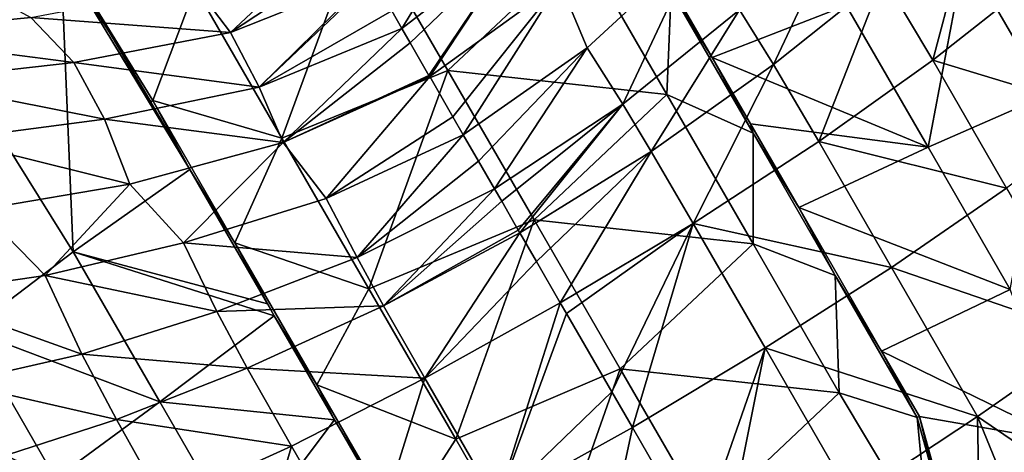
# Model space of a CAD drawing. Extents: x -65 to 803, y -691 to 80.
# Tile 158 of 256: x 679 to 728, y -649 to -627. Entities that reach past the tile are written whole.
import ezdxf

# ---------------------------------------------------------------- set-up
doc = ezdxf.new("R2010")
doc.units = 0
doc.header["$LTSCALE"] = 101.851852
for name, color, linetype in [('58', 7, 'CONTINUOUS'), ('60', 7, 'CONTINUOUS'), ('61', 7, 'CONTINUOUS'), ('91', 7, 'CONTINUOUS'), ('92', 7, 'CONTINUOUS'), ('95', 7, 'CONTINUOUS'), ('96', 7, 'CONTINUOUS')]:
    doc.layers.add(name, color=color, linetype=linetype)

msp = doc.modelspace()

# ---------------------------------------------------------------- linework, layer by layer
at = {"layer": '58', "color": 7, "linetype": 'CONTINUOUS'}
for points in [[(691.763, -633.034, 150.1), (695.748, -622.157, 150.1), (687.415, -625.502, 150.1), (691.763, -633.034, 150.1)], [(700.063, -629.631, 150.1), (695.748, -622.157, 150.1), (691.763, -633.034, 150.1), (700.063, -629.631, 150.1)], [(700.063, -629.631, 150.1), (706.719, -623.382, 150.1), (695.748, -622.157, 150.1), (700.063, -629.631, 150.1)], [(711.029, -630.848, 150.1), (706.719, -623.382, 150.1), (700.063, -629.631, 150.1), (711.029, -630.848, 150.1)], [(711.029, -630.848, 150.1), (711.234, -625.664, 150.1), (706.719, -623.382, 150.1), (711.029, -630.848, 150.1)], [(685.302, -631.148, 150.1), (687.415, -625.502, 150.1), (681.237, -624.51, 150.1), (685.302, -631.148, 150.1)], [(691.763, -633.034, 150.1), (687.415, -625.502, 150.1), (685.302, -631.148, 150.1), (691.763, -633.034, 150.1)], [(715.342, -632.779, 150.1), (711.234, -625.664, 150.1), (711.029, -630.848, 150.1), (715.342, -632.779, 150.1)], [(696.111, -640.565, 150.1), (700.063, -629.631, 150.1), (691.763, -633.034, 150.1), (696.111, -640.565, 150.1)], [(704.378, -637.105, 150.1), (700.063, -629.631, 150.1), (696.111, -640.565, 150.1), (704.378, -637.105, 150.1)], [(704.378, -637.105, 150.1), (711.029, -630.848, 150.1), (700.063, -629.631, 150.1), (704.378, -637.105, 150.1)], [(689.41, -638.264, 150.1), (691.763, -633.034, 150.1), (685.302, -631.148, 150.1), (689.41, -638.264, 150.1)], [(715.34, -638.314, 150.1), (711.029, -630.848, 150.1), (704.378, -637.105, 150.1), (715.34, -638.314, 150.1)], [(715.34, -638.314, 150.1), (715.342, -632.779, 150.1), (711.029, -630.848, 150.1), (715.34, -638.314, 150.1)], [(696.111, -640.565, 150.1), (691.763, -633.034, 150.1), (689.41, -638.264, 150.1), (696.111, -640.565, 150.1)], [(719.45, -639.894, 150.1), (715.342, -632.779, 150.1), (715.34, -638.314, 150.1), (719.45, -639.894, 150.1)], [(700.46, -648.096, 150.1), (704.378, -637.105, 150.1), (696.111, -640.565, 150.1), (700.46, -648.096, 150.1)], [(708.693, -644.579, 150.1), (704.378, -637.105, 150.1), (700.46, -648.096, 150.1), (708.693, -644.579, 150.1)], [(708.693, -644.579, 150.1), (715.34, -638.314, 150.1), (704.378, -637.105, 150.1), (708.693, -644.579, 150.1)], [(693.518, -645.379, 150.1), (696.111, -640.565, 150.1), (689.41, -638.264, 150.1), (693.518, -645.379, 150.1)], [(719.65, -645.779, 150.1), (715.34, -638.314, 150.1), (708.693, -644.579, 150.1), (719.65, -645.779, 150.1)], [(719.65, -645.779, 150.1), (719.45, -639.894, 150.1), (715.34, -638.314, 150.1), (719.65, -645.779, 150.1)], [(723.558, -647.01, 150.1), (719.45, -639.894, 150.1), (719.65, -645.779, 150.1), (723.558, -647.01, 150.1)], [(700.46, -648.096, 150.1), (696.111, -640.565, 150.1), (693.518, -645.379, 150.1), (700.46, -648.096, 150.1)], [(704.808, -655.628, 150.1), (708.693, -644.579, 150.1), (700.46, -648.096, 150.1), (704.808, -655.628, 150.1)], [(713.008, -652.053, 150.1), (708.693, -644.579, 150.1), (704.808, -655.628, 150.1), (713.008, -652.053, 150.1)], [(713.008, -652.053, 150.1), (719.65, -645.779, 150.1), (708.693, -644.579, 150.1), (713.008, -652.053, 150.1)], [(697.626, -652.494, 150.1), (700.46, -648.096, 150.1), (693.518, -645.379, 150.1), (697.626, -652.494, 150.1)], [(724.157, -653.299, 150.1), (719.65, -645.779, 150.1), (713.008, -652.053, 150.1), (724.157, -653.299, 150.1)], [(724.157, -653.299, 150.1), (723.558, -647.01, 150.1), (719.65, -645.779, 150.1), (724.157, -653.299, 150.1)], [(724.575, -650.676, 150.1), (723.558, -647.01, 150.1), (724.157, -653.299, 150.1), (724.575, -650.676, 150.1)], [(704.808, -655.628, 150.1), (700.46, -648.096, 150.1), (697.626, -652.494, 150.1), (704.808, -655.628, 150.1)]]:
    msp.add_3dface(points, dxfattribs=at)
at = {"layer": '60', "color": 7, "linetype": 'CONTINUOUS'}
for points in [[(694.824, -622.44, 63.015), (689.193, -627.74, 63.83), (687.44, -625.416, 63.453), (694.824, -622.44, 63.015)], [(695.486, -623.586, 63.172), (689.193, -627.74, 63.83), (694.824, -622.44, 63.015), (695.486, -623.586, 63.172)], [(696.258, -624.923, 63.203), (689.193, -627.74, 63.83), (695.486, -623.586, 63.172), (696.258, -624.923, 63.203)], [(673.888, -626.819, 142.307), (681.321, -638.71, 142.65), (680.693, -623.897, 145.482), (673.888, -626.819, 142.307)], [(681.321, -638.71, 142.65), (687.161, -634.601, 145.639), (680.693, -623.897, 145.482), (681.321, -638.71, 142.65)], [(680.693, -623.897, 145.482), (687.161, -634.601, 145.639), (683.199, -627.842, 145.608), (680.693, -623.897, 145.482)], [(696.258, -624.923, 63.203), (690.63, -630.467, 63.932), (689.193, -627.74, 63.83), (696.258, -624.923, 63.203)], [(696.328, -625.045, 63.202), (690.63, -630.467, 63.932), (696.258, -624.923, 63.203), (696.328, -625.045, 63.202)], [(697.257, -626.654, 63.198), (690.63, -630.467, 63.932), (696.328, -625.045, 63.202), (697.257, -626.654, 63.198)], [(679.193, -626.987, 64.845), (670.473, -627.837, 67.26), (676.073, -625.284, 63.685), (679.193, -626.987, 64.845)], [(687.44, -625.416, 63.453), (689.193, -627.74, 63.83), (679.193, -626.987, 64.845), (687.44, -625.416, 63.453)], [(697.77, -627.543, 63.201), (690.63, -630.467, 63.932), (697.257, -626.654, 63.198), (697.77, -627.543, 63.201)], [(679.193, -626.987, 64.845), (681.358, -629.235, 65.634), (670.473, -627.837, 67.26), (679.193, -626.987, 64.845)], [(676.143, -642.629, 138.423), (681.321, -638.71, 142.65), (673.888, -626.819, 142.307), (676.143, -642.629, 138.423)], [(689.193, -627.74, 63.83), (681.358, -629.235, 65.634), (679.193, -626.987, 64.845), (689.193, -627.74, 63.83)], [(697.77, -627.543, 63.201), (691.821, -633.236, 63.957), (690.63, -630.467, 63.932), (697.77, -627.543, 63.201)], [(698.181, -628.254, 63.201), (691.821, -633.236, 63.957), (697.77, -627.543, 63.201), (698.181, -628.254, 63.201)], [(681.358, -629.235, 65.634), (673.21, -630.151, 68.464), (670.473, -627.837, 67.26), (681.358, -629.235, 65.634)], [(689.193, -627.74, 63.83), (690.63, -630.467, 63.932), (681.358, -629.235, 65.634), (689.193, -627.74, 63.83)], [(687.161, -634.601, 145.639), (685.201, -631.207, 145.639), (683.199, -627.842, 145.608), (687.161, -634.601, 145.639)], [(699.123, -629.887, 63.2), (691.821, -633.236, 63.957), (698.181, -628.254, 63.201), (699.123, -629.887, 63.2)], [(681.358, -629.235, 65.634), (682.893, -632.08, 66.032), (673.21, -630.151, 68.464), (681.358, -629.235, 65.634)], [(690.63, -630.467, 63.932), (682.893, -632.08, 66.032), (681.358, -629.235, 65.634), (690.63, -630.467, 63.932)], [(682.893, -632.08, 66.032), (675.128, -633.088, 69.328), (673.21, -630.151, 68.464), (682.893, -632.08, 66.032)], [(699.157, -629.945, 63.2), (691.821, -633.236, 63.957), (699.123, -629.887, 63.2), (699.157, -629.945, 63.2)], [(699.157, -629.945, 63.2), (693.971, -636.043, 63.877), (691.821, -633.236, 63.957), (699.157, -629.945, 63.2)], [(700.318, -631.956, 63.2), (693.971, -636.043, 63.877), (699.157, -629.945, 63.2), (700.318, -631.956, 63.2)], [(690.63, -630.467, 63.932), (691.821, -633.236, 63.957), (682.893, -632.08, 66.032), (690.63, -630.467, 63.932)], [(682.893, -632.08, 66.032), (684.161, -635.336, 66.221), (675.128, -633.088, 69.328), (682.893, -632.08, 66.032)], [(691.821, -633.236, 63.957), (684.161, -635.336, 66.221), (682.893, -632.08, 66.032), (691.821, -633.236, 63.957)], [(700.835, -632.852, 63.2), (693.971, -636.043, 63.877), (700.318, -631.956, 63.2), (700.835, -632.852, 63.2)], [(684.161, -635.336, 66.221), (676.686, -636.589, 69.917), (675.128, -633.088, 69.328), (684.161, -635.336, 66.221)], [(700.835, -632.852, 63.2), (695.522, -639.006, 63.905), (693.971, -636.043, 63.877), (700.835, -632.852, 63.2)], [(701.601, -634.179, 63.2), (695.522, -639.006, 63.905), (700.835, -632.852, 63.2), (701.601, -634.179, 63.2)], [(691.821, -633.236, 63.957), (686.837, -638.268, 65.89), (684.161, -635.336, 66.221), (691.821, -633.236, 63.957)], [(693.971, -636.043, 63.877), (686.837, -638.268, 65.89), (691.821, -633.236, 63.957), (693.971, -636.043, 63.877)], [(687.161, -634.601, 145.639), (681.321, -638.71, 142.65), (691.041, -641.322, 145.638), (687.161, -634.601, 145.639)], [(702.403, -635.567, 63.2), (695.522, -639.006, 63.905), (701.601, -634.179, 63.2), (702.403, -635.567, 63.2)], [(684.161, -635.336, 66.221), (679.918, -639.892, 69.18), (676.686, -636.589, 69.917), (684.161, -635.336, 66.221)], [(686.837, -638.268, 65.89), (679.918, -639.892, 69.18), (684.161, -635.336, 66.221), (686.837, -638.268, 65.89)], [(702.403, -635.567, 63.2), (696.853, -641.42, 63.915), (695.522, -639.006, 63.905), (702.403, -635.567, 63.2)], [(702.76, -636.186, 63.2), (696.853, -641.42, 63.915), (702.403, -635.567, 63.2), (702.76, -636.186, 63.2)], [(693.971, -636.043, 63.877), (695.522, -639.006, 63.905), (686.837, -638.268, 65.89), (693.971, -636.043, 63.877)], [(703.59, -637.623, 63.2), (696.853, -641.42, 63.915), (702.76, -636.186, 63.2), (703.59, -637.623, 63.2)], [(679.918, -639.892, 69.18), (673.406, -640.845, 73.623), (676.686, -636.589, 69.917), (679.918, -639.892, 69.18)], [(703.676, -637.772, 63.2), (696.853, -641.42, 63.915), (703.59, -637.623, 63.2), (703.676, -637.772, 63.2)], [(703.676, -637.772, 63.2), (698.922, -645.043, 63.918), (696.853, -641.42, 63.915), (703.676, -637.772, 63.2)], [(704.502, -639.203, 63.2), (698.922, -645.043, 63.918), (703.676, -637.772, 63.2), (704.502, -639.203, 63.2)], [(686.837, -638.268, 65.89), (688.508, -641.703, 65.995), (679.918, -639.892, 69.18), (686.837, -638.268, 65.89)], [(695.522, -639.006, 63.905), (688.508, -641.703, 65.995), (686.837, -638.268, 65.89), (695.522, -639.006, 63.905)], [(681.321, -638.71, 142.65), (676.143, -642.629, 138.423), (685.652, -646.216, 142.649), (681.321, -638.71, 142.65)], [(691.38, -641.91, 145.639), (681.321, -638.71, 142.65), (685.652, -646.216, 142.649), (691.38, -641.91, 145.639)], [(681.321, -638.71, 142.65), (691.38, -641.91, 145.639), (691.041, -641.322, 145.638), (681.321, -638.71, 142.65)], [(695.522, -639.006, 63.905), (696.853, -641.42, 63.915), (688.508, -641.703, 65.995), (695.522, -639.006, 63.905)], [(705.692, -641.264, 63.2), (698.922, -645.043, 63.918), (704.502, -639.203, 63.2), (705.692, -641.264, 63.2)], [(679.918, -639.892, 69.18), (681.75, -643.841, 69.401), (673.406, -640.845, 73.623), (679.918, -639.892, 69.18)], [(688.508, -641.703, 65.995), (681.75, -643.841, 69.401), (679.918, -639.892, 69.18), (688.508, -641.703, 65.995)], [(681.75, -643.841, 69.401), (675.438, -645.264, 74.006), (673.406, -640.845, 73.623), (681.75, -643.841, 69.401)], [(696.853, -641.42, 63.915), (690.028, -644.538, 66.034), (688.508, -641.703, 65.995), (696.853, -641.42, 63.915)], [(696.853, -641.42, 63.915), (698.922, -645.043, 63.918), (690.028, -644.538, 66.034), (696.853, -641.42, 63.915)], [(705.692, -641.264, 63.2), (702.518, -651.271, 63.918), (698.922, -645.043, 63.918), (705.692, -641.264, 63.2)], [(706, -641.797, 63.2), (702.518, -651.271, 63.918), (705.692, -641.264, 63.2), (706, -641.797, 63.2)], [(688.508, -641.703, 65.995), (690.028, -644.538, 66.034), (681.75, -643.841, 69.401), (688.508, -641.703, 65.995)], [(694.39, -647.122, 145.638), (691.38, -641.91, 145.639), (685.652, -646.216, 142.649), (694.39, -647.122, 145.638)], [(708.267, -645.723, 63.2), (702.518, -651.271, 63.918), (706, -641.797, 63.2), (708.267, -645.723, 63.2)], [(676.143, -642.629, 138.423), (671.676, -646.037, 133.089), (680.425, -650.052, 138.421), (676.143, -642.629, 138.423)], [(676.143, -642.629, 138.423), (680.425, -650.052, 138.421), (685.652, -646.216, 142.649), (676.143, -642.629, 138.423)], [(681.75, -643.841, 69.401), (683.48, -647.109, 69.487), (675.438, -645.264, 74.006), (681.75, -643.841, 69.401)], [(690.028, -644.538, 66.034), (683.48, -647.109, 69.487), (681.75, -643.841, 69.401), (690.028, -644.538, 66.034)], [(690.028, -644.538, 66.034), (692.237, -648.442, 66.048), (683.48, -647.109, 69.487), (690.028, -644.538, 66.034)], [(698.922, -645.043, 63.918), (692.237, -648.442, 66.048), (690.028, -644.538, 66.034), (698.922, -645.043, 63.918)], [(683.48, -647.109, 69.487), (677.443, -649.056, 74.152), (675.438, -645.264, 74.006), (683.48, -647.109, 69.487)], [(698.922, -645.043, 63.918), (695.877, -654.745, 66.048), (692.237, -648.442, 66.048), (698.922, -645.043, 63.918)], [(702.518, -651.271, 63.918), (695.877, -654.745, 66.048), (698.922, -645.043, 63.918), (702.518, -651.271, 63.918)], [(709.3, -647.514, 63.2), (702.518, -651.271, 63.918), (708.267, -645.723, 63.2), (709.3, -647.514, 63.2)], [(680.425, -650.052, 138.421), (671.676, -646.037, 133.089), (674.608, -651.134, 133.08), (680.425, -650.052, 138.421)], [(680.425, -650.052, 138.421), (689.744, -653.305, 142.649), (685.652, -646.216, 142.649), (680.425, -650.052, 138.421)], [(689.744, -653.305, 142.649), (694.39, -647.122, 145.638), (685.652, -646.216, 142.649), (689.744, -653.305, 142.649)], [(683.48, -647.109, 69.487), (685.859, -651.338, 69.519), (677.443, -649.056, 74.152), (683.48, -647.109, 69.487)], [(692.237, -648.442, 66.048), (685.859, -651.338, 69.519), (683.48, -647.109, 69.487), (692.237, -648.442, 66.048)], [(698.9, -654.934, 145.638), (694.39, -647.122, 145.638), (689.744, -653.305, 142.649), (698.9, -654.934, 145.638)], [(709.3, -647.514, 63.2), (706.889, -658.841, 63.918), (702.518, -651.271, 63.918), (709.3, -647.514, 63.2)], [(712.583, -653.199, 63.2), (706.889, -658.841, 63.918), (709.3, -647.514, 63.2), (712.583, -653.199, 63.2)], [(692.237, -648.442, 66.048), (689.557, -657.74, 69.518), (685.859, -651.338, 69.519), (692.237, -648.442, 66.048)], [(695.877, -654.745, 66.048), (689.557, -657.74, 69.518), (692.237, -648.442, 66.048), (695.877, -654.745, 66.048)]]:
    msp.add_3dface(points, dxfattribs=at)
at = {"layer": '61', "color": 7, "linetype": 'CONTINUOUS'}
for points in [[(697.77, -627.543, 63.201), (697.257, -626.654, 63.198), (702.229, -620.213, 63.831), (697.77, -627.543, 63.201)], [(703.873, -622.821, 63.932), (697.77, -627.543, 63.201), (702.229, -620.213, 63.831), (703.873, -622.821, 63.932)], [(726.563, -620.697, 74.151), (724.333, -629.125, 69.519), (721.858, -624.951, 69.486), (726.563, -620.697, 74.151)], [(729.255, -625.23, 74.207), (724.333, -629.125, 69.519), (726.563, -620.697, 74.151), (729.255, -625.23, 74.207)], [(719.89, -621.822, 69.398), (716.358, -629.336, 66.033), (714.661, -626.605, 65.993), (719.89, -621.822, 69.398)], [(721.858, -624.951, 69.486), (716.358, -629.336, 66.033), (719.89, -621.822, 69.398), (721.858, -624.951, 69.486)], [(731.353, -621.997, 133.077), (725.936, -623.777, 138.421), (730.037, -630.874, 138.419), (731.353, -621.997, 133.077)], [(698.181, -628.254, 63.201), (697.77, -627.543, 63.201), (703.873, -622.821, 63.932), (698.181, -628.254, 63.201)], [(699.123, -629.887, 63.2), (698.181, -628.254, 63.201), (703.873, -622.821, 63.932), (699.123, -629.887, 63.2)], [(699.157, -629.945, 63.2), (699.123, -629.887, 63.2), (703.873, -622.821, 63.932), (699.157, -629.945, 63.2)], [(705.675, -625.237, 63.957), (699.157, -629.945, 63.2), (703.873, -622.821, 63.932), (705.675, -625.237, 63.957)], [(712.524, -623.439, 65.889), (707.031, -628.503, 63.877), (705.675, -625.237, 63.957), (712.524, -623.439, 65.889)], [(712.524, -623.439, 65.889), (708.82, -631.329, 63.905), (707.031, -628.503, 63.877), (712.524, -623.439, 65.889)], [(714.661, -626.605, 65.993), (708.82, -631.329, 63.905), (712.524, -623.439, 65.889), (714.661, -626.605, 65.993)], [(725.936, -623.777, 138.421), (720, -626.385, 142.649), (724.094, -633.473, 142.649), (725.936, -623.777, 138.421)], [(730.037, -630.874, 138.419), (725.936, -623.777, 138.421), (724.094, -633.473, 142.649), (730.037, -630.874, 138.419)], [(700.318, -631.956, 63.2), (699.157, -629.945, 63.2), (705.675, -625.237, 63.957), (700.318, -631.956, 63.2)], [(700.835, -632.852, 63.2), (700.318, -631.956, 63.2), (705.675, -625.237, 63.957), (700.835, -632.852, 63.2)], [(707.031, -628.503, 63.877), (700.835, -632.852, 63.2), (705.675, -625.237, 63.957), (707.031, -628.503, 63.877)], [(713.286, -628.983, 145.639), (720, -626.385, 142.649), (710.921, -624.888, 145.639), (713.286, -628.983, 145.639)], [(721.858, -624.951, 69.486), (718.635, -633.2, 66.048), (716.358, -629.336, 66.033), (721.858, -624.951, 69.486)], [(724.333, -629.125, 69.519), (718.635, -633.2, 66.048), (721.858, -624.951, 69.486), (724.333, -629.125, 69.519)], [(729.255, -625.23, 74.207), (733.022, -631.759, 74.206), (724.333, -629.125, 69.519), (729.255, -625.23, 74.207)], [(714.661, -626.605, 65.993), (710.246, -633.688, 63.914), (708.82, -631.329, 63.905), (714.661, -626.605, 65.993)], [(716.358, -629.336, 66.033), (710.246, -633.688, 63.914), (714.661, -626.605, 65.993), (716.358, -629.336, 66.033)], [(720, -626.385, 142.649), (713.286, -628.983, 145.639), (724.094, -633.473, 142.649), (720, -626.385, 142.649)], [(701.601, -634.179, 63.2), (700.835, -632.852, 63.2), (707.031, -628.503, 63.877), (701.601, -634.179, 63.2)], [(702.403, -635.567, 63.2), (701.601, -634.179, 63.2), (707.031, -628.503, 63.877), (702.403, -635.567, 63.2)], [(708.82, -631.329, 63.905), (702.403, -635.567, 63.2), (707.031, -628.503, 63.877), (708.82, -631.329, 63.905)], [(724.094, -633.473, 142.649), (713.286, -628.983, 145.639), (715.207, -632.312, 145.639), (724.094, -633.473, 142.649)], [(724.333, -629.125, 69.519), (728.028, -635.528, 69.518), (718.635, -633.2, 66.048), (724.333, -629.125, 69.519)], [(733.022, -631.759, 74.206), (728.028, -635.528, 69.518), (724.333, -629.125, 69.519), (733.022, -631.759, 74.206)], [(716.358, -629.336, 66.033), (712.35, -637.29, 63.918), (710.246, -633.688, 63.914), (716.358, -629.336, 66.033)], [(718.635, -633.2, 66.048), (712.35, -637.29, 63.918), (716.358, -629.336, 66.033), (718.635, -633.2, 66.048)], [(730.037, -630.874, 138.419), (724.094, -633.473, 142.649), (728.209, -640.598, 142.648), (730.037, -630.874, 138.419)], [(702.76, -636.186, 63.2), (702.403, -635.567, 63.2), (708.82, -631.329, 63.905), (702.76, -636.186, 63.2)], [(703.59, -637.623, 63.2), (702.76, -636.186, 63.2), (708.82, -631.329, 63.905), (703.59, -637.623, 63.2)], [(703.676, -637.772, 63.2), (703.59, -637.623, 63.2), (708.82, -631.329, 63.905), (703.676, -637.772, 63.2)], [(710.246, -633.688, 63.914), (703.676, -637.772, 63.2), (708.82, -631.329, 63.905), (710.246, -633.688, 63.914)], [(717.623, -636.495, 145.639), (724.094, -633.473, 142.649), (715.207, -632.312, 145.639), (717.623, -636.495, 145.639)], [(718.635, -633.2, 66.048), (722.274, -639.505, 66.048), (712.35, -637.29, 63.918), (718.635, -633.2, 66.048)], [(724.094, -633.473, 142.649), (717.623, -636.495, 145.639), (728.209, -640.598, 142.648), (724.094, -633.473, 142.649)], [(728.028, -635.528, 69.518), (722.274, -639.505, 66.048), (718.635, -633.2, 66.048), (728.028, -635.528, 69.518)], [(704.502, -639.203, 63.2), (703.676, -637.772, 63.2), (710.246, -633.688, 63.914), (704.502, -639.203, 63.2)], [(705.692, -641.264, 63.2), (704.502, -639.203, 63.2), (710.246, -633.688, 63.914), (705.692, -641.264, 63.2)], [(712.35, -637.29, 63.918), (705.692, -641.264, 63.2), (710.246, -633.688, 63.914), (712.35, -637.29, 63.918)], [(728.028, -635.528, 69.518), (732.309, -642.946, 69.518), (722.274, -639.505, 66.048), (728.028, -635.528, 69.518)], [(728.209, -640.598, 142.648), (717.623, -636.495, 145.639), (721.77, -643.679, 145.638), (728.209, -640.598, 142.648)], [(706, -641.797, 63.2), (705.692, -641.264, 63.2), (712.35, -637.29, 63.918), (706, -641.797, 63.2)], [(708.267, -645.723, 63.2), (706, -641.797, 63.2), (712.35, -637.29, 63.918), (708.267, -645.723, 63.2)], [(709.3, -647.514, 63.2), (708.267, -645.723, 63.2), (712.35, -637.29, 63.918), (709.3, -647.514, 63.2)], [(715.945, -643.519, 63.918), (709.3, -647.514, 63.2), (712.35, -637.29, 63.918), (715.945, -643.519, 63.918)], [(722.274, -639.505, 66.048), (715.945, -643.519, 63.918), (712.35, -637.29, 63.918), (722.274, -639.505, 66.048)], [(722.274, -639.505, 66.048), (726.575, -646.956, 66.048), (715.945, -643.519, 63.918), (722.274, -639.505, 66.048)], [(732.309, -642.946, 69.518), (726.575, -646.956, 66.048), (722.274, -639.505, 66.048), (732.309, -642.946, 69.518)], [(728.209, -640.598, 142.648), (721.77, -643.679, 145.638), (731.144, -648.259, 143.306), (728.209, -640.598, 142.648)], [(732.309, -642.946, 69.518), (733.89, -651.965, 67.755), (726.575, -646.956, 66.048), (732.309, -642.946, 69.518)], [(712.583, -653.199, 63.2), (709.3, -647.514, 63.2), (715.945, -643.519, 63.918), (712.583, -653.199, 63.2)], [(713.645, -655.04, 63.2), (712.583, -653.199, 63.2), (715.945, -643.519, 63.918), (713.645, -655.04, 63.2)], [(720.315, -651.089, 63.918), (713.645, -655.04, 63.2), (715.945, -643.519, 63.918), (720.315, -651.089, 63.918)], [(726.575, -646.956, 66.048), (720.315, -651.089, 63.918), (715.945, -643.519, 63.918), (726.575, -646.956, 66.048)], [(731.144, -648.259, 143.306), (721.77, -643.679, 145.638), (723.66, -646.951, 145.638), (731.144, -648.259, 143.306)], [(720.315, -651.089, 63.918), (726.575, -646.956, 66.048), (726.723, -655.354, 64.705), (720.315, -651.089, 63.918)], [(724.684, -650.632, 145.927), (731.144, -648.259, 143.306), (723.66, -646.951, 145.638), (724.684, -650.632, 145.927)], [(726.575, -646.956, 66.048), (733.89, -651.965, 67.755), (729.45, -654.014, 65.661), (726.575, -646.956, 66.048)], [(726.723, -655.354, 64.705), (726.575, -646.956, 66.048), (729.45, -654.014, 65.661), (726.723, -655.354, 64.705)], [(724.641, -651.605, 146.075), (731.144, -648.259, 143.306), (724.684, -650.632, 145.927), (724.641, -651.605, 146.075)], [(731.144, -648.259, 143.306), (724.641, -651.605, 146.075), (731.957, -656.965, 144.884), (731.144, -648.259, 143.306)]]:
    msp.add_3dface(points, dxfattribs=at)
at = {"layer": '91', "color": 7, "linetype": 'CONTINUOUS'}
for points in [[(723.558, -647.01, 150.1), (724.575, -650.676, 150.1), (723.66, -646.951, 145.638), (723.558, -647.01, 150.1)], [(724.575, -650.676, 150.1), (724.684, -650.632, 145.927), (723.66, -646.951, 145.638), (724.575, -650.676, 150.1)]]:
    msp.add_3dface(points, dxfattribs=at)
at = {"layer": '92', "color": 7, "linetype": 'CONTINUOUS'}
for points in [[(711.234, -625.664, 150.1), (713.286, -628.983, 145.639), (710.921, -624.888, 145.639), (711.234, -625.664, 150.1)], [(711.234, -625.664, 150.1), (715.342, -632.779, 150.1), (713.286, -628.983, 145.639), (711.234, -625.664, 150.1)], [(713.286, -628.983, 145.639), (715.342, -632.779, 150.1), (715.207, -632.312, 145.639), (713.286, -628.983, 145.639)], [(715.342, -632.779, 150.1), (717.623, -636.495, 145.639), (715.207, -632.312, 145.639), (715.342, -632.779, 150.1)], [(715.342, -632.779, 150.1), (719.45, -639.894, 150.1), (717.623, -636.495, 145.639), (715.342, -632.779, 150.1)], [(717.623, -636.495, 145.639), (719.45, -639.894, 150.1), (721.77, -643.679, 145.638), (717.623, -636.495, 145.639)], [(719.45, -639.894, 150.1), (723.558, -647.01, 150.1), (721.77, -643.679, 145.638), (719.45, -639.894, 150.1)], [(721.77, -643.679, 145.638), (723.558, -647.01, 150.1), (723.66, -646.951, 145.638), (721.77, -643.679, 145.638)]]:
    msp.add_3dface(points, dxfattribs=at)
at = {"layer": '95', "color": 7, "linetype": 'CONTINUOUS'}
for points in [[(685.302, -631.148, 150.1), (685.201, -631.207, 145.639), (687.161, -634.601, 145.639), (685.302, -631.148, 150.1)], [(689.41, -638.264, 150.1), (685.302, -631.148, 150.1), (687.161, -634.601, 145.639), (689.41, -638.264, 150.1)], [(689.41, -638.264, 150.1), (687.161, -634.601, 145.639), (691.041, -641.322, 145.638), (689.41, -638.264, 150.1)], [(693.518, -645.379, 150.1), (689.41, -638.264, 150.1), (691.38, -641.91, 145.639), (693.518, -645.379, 150.1)], [(691.38, -641.91, 145.639), (689.41, -638.264, 150.1), (691.041, -641.322, 145.638), (691.38, -641.91, 145.639)], [(694.39, -647.122, 145.638), (693.518, -645.379, 150.1), (691.38, -641.91, 145.639), (694.39, -647.122, 145.638)], [(697.626, -652.494, 150.1), (693.518, -645.379, 150.1), (694.39, -647.122, 145.638), (697.626, -652.494, 150.1)], [(698.9, -654.934, 145.638), (697.626, -652.494, 150.1), (694.39, -647.122, 145.638), (698.9, -654.934, 145.638)]]:
    msp.add_3dface(points, dxfattribs=at)
at = {"layer": '96', "color": 7, "linetype": 'CONTINUOUS'}
for points in [[(681.237, -624.51, 150.1), (680.693, -623.897, 145.482), (683.199, -627.842, 145.608), (681.237, -624.51, 150.1)], [(685.302, -631.148, 150.1), (681.237, -624.51, 150.1), (685.201, -631.207, 145.639), (685.302, -631.148, 150.1)], [(685.201, -631.207, 145.639), (681.237, -624.51, 150.1), (683.199, -627.842, 145.608), (685.201, -631.207, 145.639)]]:
    msp.add_3dface(points, dxfattribs=at)

doc.saveas('drawing.dxf')
